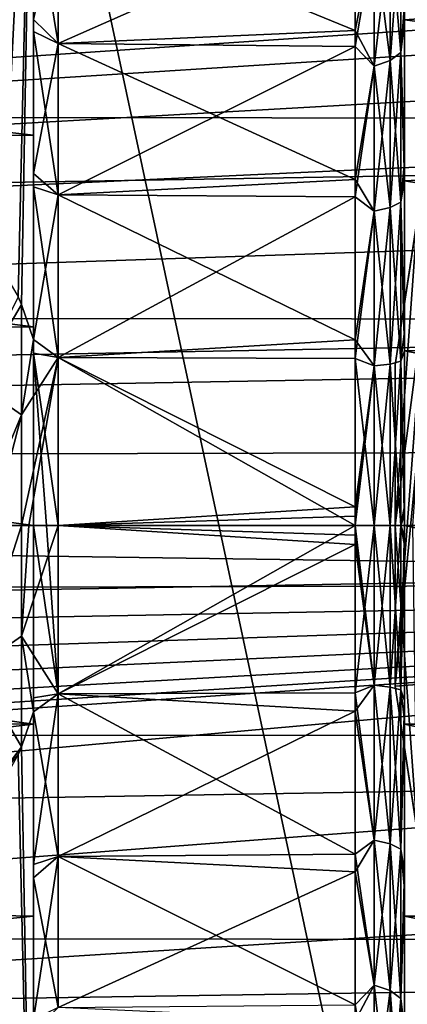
# Model space of a CAD drawing. Header units: millimetres. Extents: x -143 to 143, y -35 to 35.
# Tile 188 of 256: x 34.28 to 40.54, y -7.74 to 8.18. Entities that reach past the tile are written whole.
import ezdxf

# ---------------------------------------------------------------- set-up
doc = ezdxf.new("R2010")
doc.units = ezdxf.units.MM
doc.header["$LTSCALE"] = 65.185185
for name, color, linetype in [('101', 7, 'CONTINUOUS'), ('102', 7, 'CONTINUOUS'), ('103', 7, 'CONTINUOUS'), ('104', 7, 'CONTINUOUS'), ('105', 7, 'CONTINUOUS'), ('106', 7, 'CONTINUOUS'), ('107', 7, 'CONTINUOUS'), ('108', 7, 'CONTINUOUS'), ('109', 7, 'CONTINUOUS'), ('110', 7, 'CONTINUOUS'), ('125', 7, 'CONTINUOUS'), ('18', 7, 'CONTINUOUS'), ('21', 7, 'CONTINUOUS'), ('30', 7, 'CONTINUOUS'), ('45', 7, 'CONTINUOUS'), ('464', 7, 'CONTINUOUS'), ('467', 7, 'CONTINUOUS'), ('468', 7, 'CONTINUOUS'), ('71', 7, 'CONTINUOUS')]:
    doc.layers.add(name, color=color, linetype=linetype)

msp = doc.modelspace()

# ---------------------------------------------------------------- linework, layer by layer
at = {"layer": '101', "linetype": 'CONTINUOUS'}
for points in [[(34.5, 14.528, -14.936), (28.355, 14.312, -16.216), (33.008, 4.708, -15.246), (34.5, 14.528, -14.936)], [(33.242, 4.697, -15.198), (34.5, 14.528, -14.936), (33.008, 4.708, -15.246), (33.242, 4.697, -15.198)], [(33.476, 4.617, -15.149), (34.5, 14.528, -14.936), (33.242, 4.697, -15.198), (33.476, 4.617, -15.149)], [(33.557, 4.572, -15.132), (34.5, 14.528, -14.936), (33.476, 4.617, -15.149), (33.557, 4.572, -15.132)], [(33.72, 4.452, -15.098), (34.5, 14.528, -14.936), (33.557, 4.572, -15.132), (33.72, 4.452, -15.098)], [(33.981, 4.162, -15.044), (34.5, 14.528, -14.936), (33.72, 4.452, -15.098), (33.981, 4.162, -15.044)], [(34.249, 3.699, -14.988), (34.5, 14.528, -14.936), (33.981, 4.162, -15.044), (34.249, 3.699, -14.988)], [(34.303, 3.576, -14.977), (34.5, 14.528, -14.936), (34.249, 3.699, -14.988), (34.303, 3.576, -14.977)], [(34.5, 3.011, -14.936), (34.5, 14.528, -14.936), (34.303, 3.576, -14.977), (34.5, 3.011, -14.936)], [(34.303, -3.576, -14.977), (34.5, -14.528, -14.936), (34.5, -3.011, -14.936), (34.303, -3.576, -14.977)], [(34.249, -3.699, -14.988), (34.5, -14.528, -14.936), (34.303, -3.576, -14.977), (34.249, -3.699, -14.988)], [(28.355, -14.312, -16.216), (34.5, -14.528, -14.936), (34.249, -3.699, -14.988), (28.355, -14.312, -16.216)]]:
    msp.add_3dface(points, dxfattribs=at)
at = {"layer": '102', "linetype": 'CONTINUOUS'}
for points in [[(34.5, 7.987, 12.975), (34.5, 10.225, 11.296), (34.9, 7.792, 12.583), (34.5, 7.987, 12.975)], [(34.9, 7.792, 12.583), (34.5, 10.225, 11.296), (34.9, 9.971, 10.937), (34.9, 7.792, 12.583)], [(34.9, 9.971, -10.937), (34.5, 8.181, -12.854), (34.9, 7.792, -12.583), (34.9, 9.971, -10.937)], [(34.5, 8.181, -12.854), (34.5, 5.692, -14.133), (34.9, 7.792, -12.583), (34.5, 8.181, -12.854)], [(34.5, 5.479, 14.217), (34.5, 7.987, 12.975), (34.9, 5.347, 13.801), (34.5, 5.479, 14.217)], [(34.9, 5.347, 13.801), (34.5, 7.987, 12.975), (34.9, 7.792, 12.583), (34.9, 5.347, 13.801)], [(34.9, 7.792, -12.583), (34.5, 5.692, -14.133), (34.9, 5.347, -13.801), (34.9, 7.792, -12.583)], [(34.5, 5.692, -14.133), (34.5, 3.011, -14.936), (34.9, 5.347, -13.801), (34.5, 5.692, -14.133)], [(34.5, 2.787, 14.979), (34.5, 5.479, 14.217), (34.9, 2.72, 14.548), (34.5, 2.787, 14.979)], [(34.9, 2.72, 14.548), (34.5, 5.479, 14.217), (34.9, 5.347, 13.801), (34.9, 2.72, 14.548)], [(34.9, 5.347, -13.801), (34.5, 3.011, -14.936), (34.9, 2.72, -14.548), (34.9, 5.347, -13.801)], [(34.303, 3.576, -14.977), (34.249, 3.699, -14.988), (33.559, 2.306, -15.638), (34.303, 3.576, -14.977)], [(34.303, 3.576, -14.977), (33.559, 2.306, -15.638), (34.303, 1.79, -15.294), (34.303, 3.576, -14.977)], [(34.5, 3.011, -14.936), (34.303, 3.576, -14.977), (34.303, 1.79, -15.294), (34.5, 3.011, -14.936)], [(34.5, 3.011, -14.936), (34.303, 1.79, -15.294), (34.9, 2.72, -14.548), (34.5, 3.011, -14.936)], [(34.303, 1.79, -15.294), (34.303, 0, -15.398), (34.9, 2.72, -14.548), (34.303, 1.79, -15.294)], [(34.9, 2.72, -14.548), (34.303, 0, -15.398), (34.422, 0, -15.303), (34.9, 2.72, -14.548)], [(34.9, 0, -14.8), (34.9, 2.72, -14.548), (34.422, 0, -15.303), (34.9, 0, -14.8)], [(34.5, 0, 15.236), (34.5, 2.787, 14.979), (34.711, 0, 15.028), (34.5, 0, 15.236)], [(34.711, 0, 15.028), (34.5, 2.787, 14.979), (34.9, 0, 14.8), (34.711, 0, 15.028)], [(34.9, 0, 14.8), (34.5, 2.787, 14.979), (34.9, 2.72, 14.548), (34.9, 0, 14.8)], [(33.559, 2.306, -15.638), (33.559, 0, -15.807), (34.303, 1.79, -15.294), (33.559, 2.306, -15.638)], [(34.303, 1.79, -15.294), (33.559, 0, -15.807), (33.842, 0, -15.683), (34.303, 1.79, -15.294)], [(34.303, 0, -15.398), (34.303, 1.79, -15.294), (33.842, 0, -15.683), (34.303, 0, -15.398)]]:
    msp.add_3dface(points, dxfattribs=at)
at = {"layer": '103', "linetype": 'CONTINUOUS'}
for points in [[(34.5, 14.528, -14.936), (34.5, 3.011, -14.936), (34.5, 5.692, -14.133), (34.5, 14.528, -14.936)], [(34.5, 14.528, -14.936), (34.5, 5.692, -14.133), (34.5, 8.181, -12.854), (34.5, 14.528, -14.936)], [(34.5, 9.2, 14.887), (34.5, 10.225, 11.296), (34.5, 7.987, 12.975), (34.5, 9.2, 14.887)], [(34.5, 6.312, 16.322), (34.5, 9.2, 14.887), (34.5, 7.987, 12.975), (34.5, 6.312, 16.322)], [(34.5, 6.312, 16.322), (34.5, 7.987, 12.975), (34.5, 5.479, 14.217), (34.5, 6.312, 16.322)], [(34.5, 3.211, 17.203), (34.5, 6.312, 16.322), (34.5, 5.479, 14.217), (34.5, 3.211, 17.203)], [(34.5, 3.211, 17.203), (34.5, 5.479, 14.217), (34.5, 2.787, 14.979), (34.5, 3.211, 17.203)], [(34.5, 0, 17.5), (34.5, 3.211, 17.203), (34.5, 0, 15.236), (34.5, 0, 17.5)], [(34.5, 3.211, 17.203), (34.5, 2.787, 14.979), (34.5, 0, 15.236), (34.5, 3.211, 17.203)], [(34.5, -3.211, 17.203), (34.5, 0, 17.5), (34.5, -2.787, 14.979), (34.5, -3.211, 17.203)], [(34.5, 0, 17.5), (34.5, 0, 15.236), (34.5, -2.787, 14.979), (34.5, 0, 17.5)], [(34.5, -5.479, 14.217), (34.5, -3.211, 17.203), (34.5, -2.787, 14.979), (34.5, -5.479, 14.217)], [(34.5, -3.011, -14.936), (34.5, -14.528, -14.936), (34.5, -5.692, -14.133), (34.5, -3.011, -14.936)], [(34.5, -6.312, 16.322), (34.5, -3.211, 17.203), (34.5, -5.479, 14.217), (34.5, -6.312, 16.322)], [(34.5, -7.987, 12.975), (34.5, -6.312, 16.322), (34.5, -5.479, 14.217), (34.5, -7.987, 12.975)], [(34.5, -5.692, -14.133), (34.5, -14.528, -14.936), (34.5, -8.181, -12.854), (34.5, -5.692, -14.133)], [(34.5, -9.2, 14.887), (34.5, -6.312, 16.322), (34.5, -7.987, 12.975), (34.5, -9.2, 14.887)]]:
    msp.add_3dface(points, dxfattribs=at)
at = {"layer": '104', "linetype": 'CONTINUOUS'}
for points in [[(34.303, 0, -15.398), (33.842, 0, -15.683), (33.559, -2.306, -15.638), (34.303, 0, -15.398)], [(34.303, -1.79, -15.294), (34.303, 0, -15.398), (33.559, -2.306, -15.638), (34.303, -1.79, -15.294)], [(34.422, 0, -15.303), (34.303, 0, -15.398), (34.303, -1.79, -15.294), (34.422, 0, -15.303)], [(34.9, 0, -14.8), (34.422, 0, -15.303), (34.303, -1.79, -15.294), (34.9, 0, -14.8)], [(34.9, 0, -14.8), (34.303, -1.79, -15.294), (34.9, -2.72, -14.548), (34.9, 0, -14.8)], [(34.5, 0, 15.236), (34.711, 0, 15.028), (34.9, -2.72, 14.548), (34.5, 0, 15.236)], [(34.5, -2.787, 14.979), (34.5, 0, 15.236), (34.9, -2.72, 14.548), (34.5, -2.787, 14.979)], [(34.711, 0, 15.028), (34.9, 0, 14.8), (34.9, -2.72, 14.548), (34.711, 0, 15.028)], [(34.303, -3.576, -14.977), (34.303, -1.79, -15.294), (33.559, -2.306, -15.638), (34.303, -3.576, -14.977)], [(34.303, -3.576, -14.977), (34.5, -3.011, -14.936), (34.303, -1.79, -15.294), (34.303, -3.576, -14.977)], [(34.303, -1.79, -15.294), (34.5, -3.011, -14.936), (34.9, -2.72, -14.548), (34.303, -1.79, -15.294)], [(33.557, -4.572, -15.132), (34.303, -3.576, -14.977), (33.559, -2.306, -15.638), (33.557, -4.572, -15.132)], [(34.9, -2.72, -14.548), (34.5, -3.011, -14.936), (34.9, -5.347, -13.801), (34.9, -2.72, -14.548)], [(34.5, -5.479, 14.217), (34.5, -2.787, 14.979), (34.9, -2.72, 14.548), (34.5, -5.479, 14.217)], [(34.9, -5.347, 13.801), (34.5, -5.479, 14.217), (34.9, -2.72, 14.548), (34.9, -5.347, 13.801)], [(34.5, -3.011, -14.936), (34.5, -5.692, -14.133), (34.9, -5.347, -13.801), (34.5, -3.011, -14.936)], [(33.557, -4.572, -15.132), (34.249, -3.699, -14.988), (34.303, -3.576, -14.977), (33.557, -4.572, -15.132)], [(34.9, -5.347, -13.801), (34.5, -5.692, -14.133), (34.9, -7.792, -12.583), (34.9, -5.347, -13.801)], [(34.5, -7.987, 12.975), (34.5, -5.479, 14.217), (34.9, -5.347, 13.801), (34.5, -7.987, 12.975)], [(34.9, -7.792, 12.583), (34.5, -7.987, 12.975), (34.9, -5.347, 13.801), (34.9, -7.792, 12.583)], [(34.5, -5.692, -14.133), (34.5, -8.181, -12.854), (34.9, -7.792, -12.583), (34.5, -5.692, -14.133)]]:
    msp.add_3dface(points, dxfattribs=at)
at = {"layer": '105', "linetype": 'CONTINUOUS'}
for points in [[(34.9, 0, -14.8), (34.9, -2.72, -14.548), (39.7, 0, -14.8), (34.9, 0, -14.8)], [(39.7, 0, -14.8), (34.9, -2.72, -14.548), (39.7, -2.702, -14.551), (39.7, 0, -14.8)], [(34.9, -2.72, 14.548), (34.9, 0, 14.8), (39.7, -0.305, 14.797), (34.9, -2.72, 14.548)], [(39.7, -0.305, 14.797), (34.9, 0, 14.8), (39.7, -0.153, 14.799), (39.7, -0.305, 14.797)], [(39.7, -0.153, 14.799), (34.9, 0, 14.8), (39.7, 0, 14.8), (39.7, -0.153, 14.799)], [(39.7, -3.001, 14.492), (34.9, -2.72, 14.548), (39.7, -0.305, 14.797), (39.7, -3.001, 14.492)], [(39.7, -2.702, -14.551), (34.9, -2.72, -14.548), (39.7, -5.313, -13.814), (39.7, -2.702, -14.551)], [(34.9, -2.72, -14.548), (34.9, -5.347, -13.801), (39.7, -5.313, -13.814), (34.9, -2.72, -14.548)], [(34.9, -5.347, 13.801), (34.9, -2.72, 14.548), (39.7, -3.001, 14.492), (34.9, -5.347, 13.801)], [(39.7, -5.597, 13.701), (34.9, -5.347, 13.801), (39.7, -3.001, 14.492), (39.7, -5.597, 13.701)], [(39.7, -5.313, -13.814), (34.9, -5.347, -13.801), (39.7, -7.745, -12.611), (39.7, -5.313, -13.814)], [(34.9, -5.347, -13.801), (34.9, -7.792, -12.583), (39.7, -7.745, -12.611), (34.9, -5.347, -13.801)], [(34.9, -7.792, 12.583), (34.9, -5.347, 13.801), (39.7, -5.597, 13.701), (34.9, -7.792, 12.583)], [(39.7, -8.004, 12.449), (34.9, -7.792, 12.583), (39.7, -5.597, 13.701), (39.7, -8.004, 12.449)]]:
    msp.add_3dface(points, dxfattribs=at)
at = {"layer": '106', "linetype": 'CONTINUOUS'}
for points in [[(39.7, 10.142, -10.779), (34.9, 9.971, -10.937), (39.7, 8.004, -12.449), (39.7, 10.142, -10.779)], [(34.9, 7.792, 12.583), (34.9, 9.971, 10.937), (39.7, 9.917, 10.986), (34.9, 7.792, 12.583)], [(34.9, 9.971, -10.937), (34.9, 7.792, -12.583), (39.7, 8.004, -12.449), (34.9, 9.971, -10.937)], [(39.7, 7.745, 12.611), (34.9, 7.792, 12.583), (39.7, 9.917, 10.986), (39.7, 7.745, 12.611)], [(39.7, 8.004, -12.449), (34.9, 7.792, -12.583), (39.7, 5.597, -13.701), (39.7, 8.004, -12.449)], [(34.9, 5.347, 13.801), (34.9, 7.792, 12.583), (39.7, 7.745, 12.611), (34.9, 5.347, 13.801)], [(34.9, 7.792, -12.583), (34.9, 5.347, -13.801), (39.7, 5.597, -13.701), (34.9, 7.792, -12.583)], [(39.7, 5.313, 13.814), (34.9, 5.347, 13.801), (39.7, 7.745, 12.611), (39.7, 5.313, 13.814)], [(39.7, 5.597, -13.701), (34.9, 5.347, -13.801), (39.7, 3.001, -14.492), (39.7, 5.597, -13.701)], [(34.9, 2.72, 14.548), (34.9, 5.347, 13.801), (39.7, 5.313, 13.814), (34.9, 2.72, 14.548)], [(34.9, 5.347, -13.801), (34.9, 2.72, -14.548), (39.7, 3.001, -14.492), (34.9, 5.347, -13.801)], [(39.7, 2.702, 14.551), (34.9, 2.72, 14.548), (39.7, 5.313, 13.814), (39.7, 2.702, 14.551)], [(39.7, 3.001, -14.492), (34.9, 2.72, -14.548), (39.7, 0.305, -14.797), (39.7, 3.001, -14.492)], [(34.9, 0, 14.8), (34.9, 2.72, 14.548), (39.7, 0, 14.8), (34.9, 0, 14.8)], [(39.7, 0, 14.8), (34.9, 2.72, 14.548), (39.7, 2.702, 14.551), (39.7, 0, 14.8)], [(34.9, 2.72, -14.548), (34.9, 0, -14.8), (39.7, 0.305, -14.797), (34.9, 2.72, -14.548)], [(39.7, 0.305, -14.797), (34.9, 0, -14.8), (39.7, 0.153, -14.799), (39.7, 0.305, -14.797)], [(34.9, 0, -14.8), (39.7, 0, -14.8), (39.7, 0.153, -14.799), (34.9, 0, -14.8)]]:
    msp.add_3dface(points, dxfattribs=at)
at = {"layer": '107', "linetype": 'CONTINUOUS'}
for points in [[(40.5, 8.152, 13.301), (40.439, 9.831, 11.716), (40.5, 10.445, 11.588), (40.5, 8.152, 13.301)], [(39.7, 10.142, -10.779), (39.7, 8.004, -12.449), (40.006, 9.552, -11.384), (39.7, 10.142, -10.779)], [(39.7, 7.745, 12.611), (39.7, 9.917, 10.986), (40.006, 9.552, 11.384), (39.7, 7.745, 12.611)], [(40.439, 7.647, -13.245), (40.439, 9.831, -11.716), (40.266, 7.517, -13.02), (40.439, 7.647, -13.245)], [(40.439, 9.831, -11.716), (40.266, 9.664, -11.517), (40.266, 7.517, -13.02), (40.439, 9.831, -11.716)], [(40.439, 9.831, 11.716), (40.439, 7.647, 13.245), (40.266, 9.664, 11.517), (40.439, 9.831, 11.716)], [(40.439, 9.831, -11.716), (40.439, 7.647, -13.245), (40.5, 8.425, -13.13), (40.439, 9.831, -11.716)], [(40.439, 7.647, 13.245), (40.439, 9.831, 11.716), (40.5, 8.152, 13.301), (40.439, 7.647, 13.245)], [(40.006, 7.43, 12.87), (39.7, 7.745, 12.611), (40.006, 9.552, 11.384), (40.006, 7.43, 12.87)], [(40.006, 9.552, -11.384), (39.7, 8.004, -12.449), (40.006, 7.43, -12.87), (40.006, 9.552, -11.384)], [(40.266, 7.517, 13.02), (40.006, 9.552, 11.384), (40.266, 9.664, 11.517), (40.266, 7.517, 13.02)], [(40.006, 9.552, -11.384), (40.006, 7.43, -12.87), (40.266, 9.664, -11.517), (40.006, 9.552, -11.384)], [(40.266, 9.664, -11.517), (40.006, 7.43, -12.87), (40.266, 7.517, -13.02), (40.266, 9.664, -11.517)], [(40.006, 7.43, 12.87), (40.006, 9.552, 11.384), (40.266, 7.517, 13.02), (40.006, 7.43, 12.87)], [(40.439, 7.647, 13.245), (40.266, 7.517, 13.02), (40.266, 9.664, 11.517), (40.439, 7.647, 13.245)], [(40.5, 8.425, -13.13), (40.439, 7.647, -13.245), (40.5, 5.884, -14.448), (40.5, 8.425, -13.13)], [(40.5, 5.585, 14.566), (40.439, 7.647, 13.245), (40.5, 8.152, 13.301), (40.5, 5.585, 14.566)], [(39.7, 8.004, -12.449), (39.7, 5.597, -13.701), (40.006, 7.43, -12.87), (39.7, 8.004, -12.449)], [(39.7, 5.313, 13.814), (39.7, 7.745, 12.611), (40.006, 7.43, 12.87), (39.7, 5.313, 13.814)], [(40.439, 5.231, -14.372), (40.439, 7.647, -13.245), (40.266, 5.142, -14.128), (40.439, 5.231, -14.372)], [(40.439, 7.647, -13.245), (40.266, 7.517, -13.02), (40.266, 5.142, -14.128), (40.439, 7.647, -13.245)], [(40.439, 7.647, 13.245), (40.439, 5.231, 14.372), (40.266, 7.517, 13.02), (40.439, 7.647, 13.245)], [(40.439, 7.647, -13.245), (40.439, 5.231, -14.372), (40.5, 5.884, -14.448), (40.439, 7.647, -13.245)], [(40.439, 5.231, 14.372), (40.439, 7.647, 13.245), (40.5, 5.585, 14.566), (40.439, 5.231, 14.372)], [(40.266, 5.142, 14.128), (40.006, 7.43, 12.87), (40.266, 7.517, 13.02), (40.266, 5.142, 14.128)], [(40.006, 7.43, -12.87), (40.006, 5.083, -13.965), (40.266, 7.517, -13.02), (40.006, 7.43, -12.87)], [(40.266, 7.517, -13.02), (40.006, 5.083, -13.965), (40.266, 5.142, -14.128), (40.266, 7.517, -13.02)], [(40.439, 5.231, 14.372), (40.266, 5.142, 14.128), (40.266, 7.517, 13.02), (40.439, 5.231, 14.372)], [(40.006, 5.083, 13.965), (39.7, 5.313, 13.814), (40.006, 7.43, 12.87), (40.006, 5.083, 13.965)], [(40.006, 7.43, -12.87), (39.7, 5.597, -13.701), (40.006, 5.083, -13.965), (40.006, 7.43, -12.87)], [(40.006, 5.083, 13.965), (40.006, 7.43, 12.87), (40.266, 5.142, 14.128), (40.006, 5.083, 13.965)], [(40.5, 5.884, -14.448), (40.439, 5.231, -14.372), (40.5, 3.144, -15.28), (40.5, 5.884, -14.448)], [(39.7, 5.597, -13.701), (39.7, 3.001, -14.492), (40.006, 5.083, -13.965), (39.7, 5.597, -13.701)], [(40.5, 2.828, 15.341), (40.439, 5.231, 14.372), (40.5, 5.585, 14.566), (40.5, 2.828, 15.341)], [(39.7, 2.702, 14.551), (39.7, 5.313, 13.814), (40.006, 5.083, 13.965), (39.7, 2.702, 14.551)], [(40.266, 2.611, 14.806), (40.006, 5.083, 13.965), (40.266, 5.142, 14.128), (40.266, 2.611, 14.806)], [(40.006, 5.083, -13.965), (40.006, 2.581, -14.635), (40.266, 5.142, -14.128), (40.006, 5.083, -13.965)], [(40.266, 5.142, -14.128), (40.006, 2.581, -14.635), (40.266, 2.611, -14.806), (40.266, 5.142, -14.128)], [(40.439, 2.656, -15.062), (40.439, 5.231, -14.372), (40.266, 2.611, -14.806), (40.439, 2.656, -15.062)], [(40.439, 5.231, -14.372), (40.266, 5.142, -14.128), (40.266, 2.611, -14.806), (40.439, 5.231, -14.372)], [(40.439, 5.231, 14.372), (40.439, 2.656, 15.062), (40.266, 5.142, 14.128), (40.439, 5.231, 14.372)], [(40.439, 2.656, 15.062), (40.266, 2.611, 14.806), (40.266, 5.142, 14.128), (40.439, 2.656, 15.062)], [(40.439, 5.231, -14.372), (40.439, 2.656, -15.062), (40.5, 3.144, -15.28), (40.439, 5.231, -14.372)], [(40.439, 2.656, 15.062), (40.439, 5.231, 14.372), (40.5, 2.828, 15.341), (40.439, 2.656, 15.062)], [(40.006, 2.581, 14.635), (39.7, 2.702, 14.551), (40.006, 5.083, 13.965), (40.006, 2.581, 14.635)], [(40.006, 5.083, -13.965), (39.7, 3.001, -14.492), (40.006, 2.581, -14.635), (40.006, 5.083, -13.965)], [(40.006, 2.581, 14.635), (40.006, 5.083, 13.965), (40.266, 2.611, 14.806), (40.006, 2.581, 14.635)], [(40.439, 2.656, -15.062), (40.5, 0.322, -15.597), (40.5, 3.144, -15.28), (40.439, 2.656, -15.062)], [(39.7, 3.001, -14.492), (39.7, 0.305, -14.797), (40.006, 2.581, -14.635), (39.7, 3.001, -14.492)], [(40.5, 0, 15.6), (40.439, 2.656, 15.062), (40.5, 2.828, 15.341), (40.5, 0, 15.6)], [(39.7, 0, 14.8), (39.7, 2.702, 14.551), (40.006, 0, 14.861), (39.7, 0, 14.8)], [(40.006, 0, 14.861), (39.7, 2.702, 14.551), (40.006, 2.581, 14.635), (40.006, 0, 14.861)], [(39.7, 0.153, -14.799), (39.7, 0, -14.8), (40.006, 2.581, -14.635), (39.7, 0.153, -14.799)], [(40.006, 2.581, -14.635), (39.7, 0, -14.8), (40.006, 0, -14.861), (40.006, 2.581, -14.635)], [(39.7, 0.305, -14.797), (39.7, 0.153, -14.799), (40.006, 2.581, -14.635), (39.7, 0.305, -14.797)], [(40.266, 0, 15.035), (40.006, 2.581, 14.635), (40.266, 2.611, 14.806), (40.266, 0, 15.035)], [(40.006, 2.581, -14.635), (40.006, 0, -14.861), (40.266, 2.611, -14.806), (40.006, 2.581, -14.635)], [(40.006, 0, -14.861), (40.266, 0, -15.035), (40.266, 2.611, -14.806), (40.006, 0, -14.861)], [(40.006, 0, 14.861), (40.006, 2.581, 14.635), (40.266, 0, 15.035), (40.006, 0, 14.861)], [(40.439, 0, -15.294), (40.439, 2.656, -15.062), (40.266, 0, -15.035), (40.439, 0, -15.294)], [(40.266, 0, -15.035), (40.439, 2.656, -15.062), (40.266, 2.611, -14.806), (40.266, 0, -15.035)], [(40.439, 2.656, 15.062), (40.439, 0, 15.294), (40.266, 2.611, 14.806), (40.439, 2.656, 15.062)], [(40.439, 0, 15.294), (40.266, 0, 15.035), (40.266, 2.611, 14.806), (40.439, 0, 15.294)], [(40.439, 0, -15.294), (40.5, 0.322, -15.597), (40.439, 2.656, -15.062), (40.439, 0, -15.294)], [(40.439, 0, 15.294), (40.439, 2.656, 15.062), (40.5, 0, 15.6), (40.439, 0, 15.294)], [(40.5, 0.161, -15.599), (40.5, 0.322, -15.597), (40.439, 0, -15.294), (40.5, 0.161, -15.599)], [(40.5, 0, -15.6), (40.5, 0.161, -15.599), (40.439, 0, -15.294), (40.5, 0, -15.6)]]:
    msp.add_3dface(points, dxfattribs=at)
at = {"layer": '108', "linetype": 'CONTINUOUS'}
for points in [[(40.5, 14.04, -18), (40.5, 15.224, -11.324), (40.5, 5.884, -14.448), (40.5, 14.04, -18)], [(40.5, 15.224, -11.324), (40.5, 8.425, -13.13), (40.5, 5.884, -14.448), (40.5, 15.224, -11.324)], [(40.5, -14.04, -18), (40.5, 14.04, -18), (40.5, 3.144, -15.28), (40.5, -14.04, -18)], [(40.5, 14.04, -18), (40.5, 5.884, -14.448), (40.5, 3.144, -15.28), (40.5, 14.04, -18)], [(40.5, 12.678, 12.063), (40.5, 10.566, 13.95), (40.5, 8.152, 13.301), (40.5, 12.678, 12.063)], [(40.5, 12.678, 12.063), (40.5, 8.152, 13.301), (40.5, 10.445, 11.588), (40.5, 12.678, 12.063)], [(40.5, 10.566, 13.95), (40.5, 8.177, 15.472), (40.5, 5.585, 14.566), (40.5, 10.566, 13.95)], [(40.5, 10.566, 13.95), (40.5, 5.585, 14.566), (40.5, 8.152, 13.301), (40.5, 10.566, 13.95)], [(40.5, 8.177, 15.472), (40.5, 5.574, 16.589), (40.5, 0, 15.6), (40.5, 8.177, 15.472)], [(40.5, 8.177, 15.472), (40.5, 0, 15.6), (40.5, 2.828, 15.341), (40.5, 8.177, 15.472)], [(40.5, 8.177, 15.472), (40.5, 2.828, 15.341), (40.5, 5.585, 14.566), (40.5, 8.177, 15.472)], [(40.5, 5.574, 16.589), (40.5, 2.824, 17.271), (40.5, -3.211, 17.203), (40.5, 5.574, 16.589)], [(40.5, 5.574, 16.589), (40.5, -3.211, 17.203), (40.5, -6.312, 16.322), (40.5, 5.574, 16.589)], [(40.5, 5.574, 16.589), (40.5, -6.312, 16.322), (40.5, 0, 15.6), (40.5, 5.574, 16.589)], [(40.5, 0.322, -15.597), (40.5, -14.04, -18), (40.5, 3.144, -15.28), (40.5, 0.322, -15.597)], [(40.5, 2.824, 17.271), (40.5, 0, 17.5), (40.5, -3.211, 17.203), (40.5, 2.824, 17.271)], [(40.5, -14.04, -18), (40.5, 0.322, -15.597), (40.5, 0.161, -15.599), (40.5, -14.04, -18)], [(40.5, -14.04, -18), (40.5, 0.161, -15.599), (40.5, 0, -15.6), (40.5, -14.04, -18)], [(40.5, 0, 15.6), (40.5, -6.312, 16.322), (40.5, -0.161, 15.599), (40.5, 0, 15.6)], [(40.5, -14.04, -18), (40.5, 0, -15.6), (40.5, -2.828, -15.341), (40.5, -14.04, -18)], [(40.5, -0.161, 15.599), (40.5, -6.312, 16.322), (40.5, -0.322, 15.597), (40.5, -0.161, 15.599)], [(40.5, -6.312, 16.322), (40.5, -9.2, 14.887), (40.5, -0.322, 15.597), (40.5, -6.312, 16.322)], [(40.5, -0.322, 15.597), (40.5, -9.2, 14.887), (40.5, -3.144, 15.28), (40.5, -0.322, 15.597)], [(40.5, -5.585, -14.566), (40.5, -14.04, -18), (40.5, -2.828, -15.341), (40.5, -5.585, -14.566)], [(40.5, -3.144, 15.28), (40.5, -9.2, 14.887), (40.5, -5.884, 14.448), (40.5, -3.144, 15.28)], [(40.5, -8.152, -13.301), (40.5, -14.04, -18), (40.5, -5.585, -14.566), (40.5, -8.152, -13.301)], [(40.5, -9.2, 14.887), (40.5, -11.775, 12.946), (40.5, -5.884, 14.448), (40.5, -9.2, 14.887)], [(40.5, -5.884, 14.448), (40.5, -11.775, 12.946), (40.5, -8.425, 13.13), (40.5, -5.884, 14.448)]]:
    msp.add_3dface(points, dxfattribs=at)
at = {"layer": '109', "linetype": 'CONTINUOUS'}
for points in [[(34.5, 14.04, -18), (40.5, 14.04, -18), (40.5, -14.04, -18), (34.5, 14.04, -18)], [(34.5, 14.04, -18), (40.5, -14.04, -18), (34.5, -14.04, -18), (34.5, 14.04, -18)]]:
    msp.add_3dface(points, dxfattribs=at)
at = {"layer": '110', "linetype": 'CONTINUOUS'}
for points in [[(28.507, 13.868, -19.249), (34.5, 14.04, -18), (34.5, -14.04, -18), (28.507, 13.868, -19.249)], [(22.5, 13.712, -20.5), (28.507, 13.868, -19.249), (34.5, -14.04, -18), (22.5, 13.712, -20.5)], [(22.5, 13.712, -20.5), (34.5, -14.04, -18), (28.507, -13.868, -19.249), (22.5, 13.712, -20.5)]]:
    msp.add_3dface(points, dxfattribs=at)
at = {"layer": '125', "linetype": 'CONTINUOUS'}
for points in [[(39.7, 0, -14.8), (39.7, -2.702, -14.551), (40.006, 0, -14.861), (39.7, 0, -14.8)], [(40.006, 0, -14.861), (39.7, -2.702, -14.551), (40.006, -2.581, -14.635), (40.006, 0, -14.861)], [(39.7, 0, 14.8), (40.006, 0, 14.861), (40.006, -2.581, 14.635), (39.7, 0, 14.8)], [(40.006, 0, 14.861), (40.266, 0, 15.035), (40.266, -2.611, 14.806), (40.006, 0, 14.861)], [(40.006, -2.581, 14.635), (40.006, 0, 14.861), (40.266, -2.611, 14.806), (40.006, -2.581, 14.635)], [(40.266, 0, -15.035), (40.006, 0, -14.861), (40.006, -2.581, -14.635), (40.266, 0, -15.035)], [(40.266, 0, -15.035), (40.006, -2.581, -14.635), (40.266, -2.611, -14.806), (40.266, 0, -15.035)], [(40.439, 0, -15.294), (40.266, 0, -15.035), (40.266, -2.611, -14.806), (40.439, 0, -15.294)], [(40.439, -2.656, -15.062), (40.439, 0, -15.294), (40.266, -2.611, -14.806), (40.439, -2.656, -15.062)], [(40.266, 0, 15.035), (40.439, 0, 15.294), (40.439, -2.656, 15.062), (40.266, 0, 15.035)], [(40.266, 0, 15.035), (40.439, -2.656, 15.062), (40.266, -2.611, 14.806), (40.266, 0, 15.035)], [(40.5, 0, -15.6), (40.439, 0, -15.294), (40.439, -2.656, -15.062), (40.5, 0, -15.6)], [(40.5, -2.828, -15.341), (40.5, 0, -15.6), (40.439, -2.656, -15.062), (40.5, -2.828, -15.341)], [(40.439, 0, 15.294), (40.5, 0, 15.6), (40.5, -0.161, 15.599), (40.439, 0, 15.294)], [(40.439, 0, 15.294), (40.5, -0.161, 15.599), (40.5, -0.322, 15.597), (40.439, 0, 15.294)], [(40.439, 0, 15.294), (40.5, -0.322, 15.597), (40.439, -2.656, 15.062), (40.439, 0, 15.294)], [(39.7, -0.153, 14.799), (39.7, 0, 14.8), (40.006, -2.581, 14.635), (39.7, -0.153, 14.799)], [(39.7, -0.305, 14.797), (39.7, -0.153, 14.799), (40.006, -2.581, 14.635), (39.7, -0.305, 14.797)], [(39.7, -3.001, 14.492), (39.7, -0.305, 14.797), (40.006, -2.581, 14.635), (39.7, -3.001, 14.492)], [(40.5, -0.322, 15.597), (40.5, -3.144, 15.28), (40.439, -2.656, 15.062), (40.5, -0.322, 15.597)], [(40.006, -2.581, -14.635), (39.7, -2.702, -14.551), (40.006, -5.083, -13.965), (40.006, -2.581, -14.635)], [(40.006, -5.083, 13.965), (39.7, -3.001, 14.492), (40.006, -2.581, 14.635), (40.006, -5.083, 13.965)], [(39.7, -2.702, -14.551), (39.7, -5.313, -13.814), (40.006, -5.083, -13.965), (39.7, -2.702, -14.551)], [(40.006, -2.581, -14.635), (40.006, -5.083, -13.965), (40.266, -2.611, -14.806), (40.006, -2.581, -14.635)], [(40.006, -5.083, 13.965), (40.006, -2.581, 14.635), (40.266, -5.142, 14.128), (40.006, -5.083, 13.965)], [(40.266, -5.142, 14.128), (40.006, -2.581, 14.635), (40.266, -2.611, 14.806), (40.266, -5.142, 14.128)], [(40.266, -2.611, -14.806), (40.006, -5.083, -13.965), (40.266, -5.142, -14.128), (40.266, -2.611, -14.806)], [(40.439, -2.656, 15.062), (40.439, -5.231, 14.372), (40.266, -2.611, 14.806), (40.439, -2.656, 15.062)], [(40.439, -5.231, 14.372), (40.266, -5.142, 14.128), (40.266, -2.611, 14.806), (40.439, -5.231, 14.372)], [(40.439, -2.656, -15.062), (40.266, -2.611, -14.806), (40.266, -5.142, -14.128), (40.439, -2.656, -15.062)], [(40.439, -5.231, -14.372), (40.439, -2.656, -15.062), (40.266, -5.142, -14.128), (40.439, -5.231, -14.372)], [(40.439, -2.656, 15.062), (40.5, -3.144, 15.28), (40.439, -5.231, 14.372), (40.439, -2.656, 15.062)], [(40.439, -5.231, -14.372), (40.5, -2.828, -15.341), (40.439, -2.656, -15.062), (40.439, -5.231, -14.372)], [(40.5, -5.585, -14.566), (40.5, -2.828, -15.341), (40.439, -5.231, -14.372), (40.5, -5.585, -14.566)], [(39.7, -5.597, 13.701), (39.7, -3.001, 14.492), (40.006, -5.083, 13.965), (39.7, -5.597, 13.701)], [(40.5, -3.144, 15.28), (40.5, -5.884, 14.448), (40.439, -5.231, 14.372), (40.5, -3.144, 15.28)], [(40.006, -5.083, -13.965), (39.7, -5.313, -13.814), (40.006, -7.43, -12.87), (40.006, -5.083, -13.965)], [(40.006, -7.43, 12.87), (39.7, -5.597, 13.701), (40.006, -5.083, 13.965), (40.006, -7.43, 12.87)], [(40.006, -5.083, -13.965), (40.006, -7.43, -12.87), (40.266, -5.142, -14.128), (40.006, -5.083, -13.965)], [(40.006, -7.43, 12.87), (40.006, -5.083, 13.965), (40.266, -7.517, 13.02), (40.006, -7.43, 12.87)], [(40.266, -7.517, 13.02), (40.006, -5.083, 13.965), (40.266, -5.142, 14.128), (40.266, -7.517, 13.02)], [(40.266, -5.142, -14.128), (40.006, -7.43, -12.87), (40.266, -7.517, -13.02), (40.266, -5.142, -14.128)], [(40.439, -5.231, 14.372), (40.439, -7.647, 13.245), (40.266, -5.142, 14.128), (40.439, -5.231, 14.372)], [(40.439, -7.647, 13.245), (40.266, -7.517, 13.02), (40.266, -5.142, 14.128), (40.439, -7.647, 13.245)], [(40.439, -5.231, -14.372), (40.266, -5.142, -14.128), (40.266, -7.517, -13.02), (40.439, -5.231, -14.372)], [(40.439, -7.647, -13.245), (40.439, -5.231, -14.372), (40.266, -7.517, -13.02), (40.439, -7.647, -13.245)], [(40.439, -5.231, 14.372), (40.5, -5.884, 14.448), (40.439, -7.647, 13.245), (40.439, -5.231, 14.372)], [(40.439, -7.647, -13.245), (40.5, -5.585, -14.566), (40.439, -5.231, -14.372), (40.439, -7.647, -13.245)], [(39.7, -5.313, -13.814), (39.7, -7.745, -12.611), (40.006, -7.43, -12.87), (39.7, -5.313, -13.814)], [(39.7, -8.004, 12.449), (39.7, -5.597, 13.701), (40.006, -7.43, 12.87), (39.7, -8.004, 12.449)], [(40.5, -8.152, -13.301), (40.5, -5.585, -14.566), (40.439, -7.647, -13.245), (40.5, -8.152, -13.301)], [(40.5, -5.884, 14.448), (40.5, -8.425, 13.13), (40.439, -7.647, 13.245), (40.5, -5.884, 14.448)], [(40.006, -7.43, -12.87), (39.7, -7.745, -12.611), (40.006, -9.552, -11.384), (40.006, -7.43, -12.87)], [(40.006, -9.552, 11.384), (39.7, -8.004, 12.449), (40.006, -7.43, 12.87), (40.006, -9.552, 11.384)], [(40.006, -7.43, -12.87), (40.006, -9.552, -11.384), (40.266, -7.517, -13.02), (40.006, -7.43, -12.87)], [(40.006, -9.552, 11.384), (40.006, -7.43, 12.87), (40.266, -9.664, 11.517), (40.006, -9.552, 11.384)], [(40.266, -9.664, 11.517), (40.006, -7.43, 12.87), (40.266, -7.517, 13.02), (40.266, -9.664, 11.517)], [(40.266, -7.517, -13.02), (40.006, -9.552, -11.384), (40.266, -9.664, -11.517), (40.266, -7.517, -13.02)], [(40.439, -7.647, 13.245), (40.439, -9.831, 11.716), (40.266, -7.517, 13.02), (40.439, -7.647, 13.245)], [(40.439, -9.831, 11.716), (40.266, -9.664, 11.517), (40.266, -7.517, 13.02), (40.439, -9.831, 11.716)], [(40.439, -7.647, -13.245), (40.266, -7.517, -13.02), (40.266, -9.664, -11.517), (40.439, -7.647, -13.245)], [(40.439, -9.831, -11.716), (40.439, -7.647, -13.245), (40.266, -9.664, -11.517), (40.439, -9.831, -11.716)], [(40.439, -7.647, 13.245), (40.5, -8.425, 13.13), (40.439, -9.831, 11.716), (40.439, -7.647, 13.245)], [(40.439, -9.831, -11.716), (40.5, -8.152, -13.301), (40.439, -7.647, -13.245), (40.439, -9.831, -11.716)]]:
    msp.add_3dface(points, dxfattribs=at)
at = {"layer": '18', "linetype": 'CONTINUOUS'}
for points in [[(40.5, 10.566, 13.95), (55, 9.2, 14.887), (40.5, 8.177, 15.472), (40.5, 10.566, 13.95)], [(55, 9.2, 14.887), (55, 6.312, 16.322), (40.5, 8.177, 15.472), (55, 9.2, 14.887)], [(40.5, 8.177, 15.472), (55, 6.312, 16.322), (40.5, 5.574, 16.589), (40.5, 8.177, 15.472)], [(55, 6.312, 16.322), (55, 3.211, 17.203), (40.5, 5.574, 16.589), (55, 6.312, 16.322)], [(40.5, 5.574, 16.589), (55, 3.211, 17.203), (40.5, 2.824, 17.271), (40.5, 5.574, 16.589)], [(55, 3.211, 17.203), (55, 0, 17.5), (40.5, 2.824, 17.271), (55, 3.211, 17.203)], [(40.5, 2.824, 17.271), (55, 0, 17.5), (40.5, 0, 17.5), (40.5, 2.824, 17.271)], [(40.5, 0, 17.5), (55, 0, 17.5), (55, -3.211, 17.203), (40.5, 0, 17.5)], [(40.5, -3.211, 17.203), (40.5, 0, 17.5), (55, -3.211, 17.203), (40.5, -3.211, 17.203)], [(40.5, -6.312, 16.322), (40.5, -3.211, 17.203), (55, -6.312, 16.322), (40.5, -6.312, 16.322)], [(55, -6.312, 16.322), (40.5, -3.211, 17.203), (55, -3.211, 17.203), (55, -6.312, 16.322)], [(40.5, -9.2, 14.887), (40.5, -6.312, 16.322), (55, -9.2, 14.887), (40.5, -9.2, 14.887)], [(55, -9.2, 14.887), (40.5, -6.312, 16.322), (55, -6.312, 16.322), (55, -9.2, 14.887)]]:
    msp.add_3dface(points, dxfattribs=at)
at = {"layer": '21', "linetype": 'CONTINUOUS'}
for points in [[(34.5, 6.312, 16.322), (11.5, 8.927, 15.052), (34.5, 9.2, 14.887), (34.5, 6.312, 16.322)], [(11.5, 6.113, 16.397), (11.5, 8.927, 15.052), (34.5, 6.312, 16.322), (11.5, 6.113, 16.397)], [(34.5, 3.211, 17.203), (11.5, 6.113, 16.397), (34.5, 6.312, 16.322), (34.5, 3.211, 17.203)], [(11.5, 3.106, 17.222), (11.5, 6.113, 16.397), (34.5, 3.211, 17.203), (11.5, 3.106, 17.222)], [(34.5, 0, 17.5), (11.5, 3.106, 17.222), (34.5, 3.211, 17.203), (34.5, 0, 17.5)], [(11.5, 0, 17.5), (11.5, 3.106, 17.222), (34.5, 0, 17.5), (11.5, 0, 17.5)], [(11.5, -2.985, 17.243), (11.5, 0, 17.5), (34.5, -3.211, 17.203), (11.5, -2.985, 17.243)], [(34.5, -3.211, 17.203), (11.5, 0, 17.5), (34.5, 0, 17.5), (34.5, -3.211, 17.203)], [(11.5, -5.883, 16.482), (11.5, -2.985, 17.243), (34.5, -3.211, 17.203), (11.5, -5.883, 16.482)], [(34.5, -6.312, 16.322), (11.5, -5.883, 16.482), (34.5, -3.211, 17.203), (34.5, -6.312, 16.322)], [(11.5, -8.608, 15.236), (11.5, -5.883, 16.482), (34.5, -6.312, 16.322), (11.5, -8.608, 15.236)], [(34.5, -9.2, 14.887), (11.5, -8.608, 15.236), (34.5, -6.312, 16.322), (34.5, -9.2, 14.887)]]:
    msp.add_3dface(points, dxfattribs=at)
at = {"layer": '30', "linetype": 'CONTINUOUS'}
for points in [[(48.938, 13.077, -28.5), (-62, 13.077, -28.5), (48.938, -13.077, -28.5), (48.938, 13.077, -28.5)], [(-62, 13.077, -28.5), (-62, -13.077, -28.5), (48.938, -13.077, -28.5), (-62, 13.077, -28.5)]]:
    msp.add_3dface(points, dxfattribs=at)
at = {"layer": '45', "linetype": 'CONTINUOUS'}
for points in [[(-68.691, 8.268, -31.5), (92.5, 15.016, -31.5), (-67.122, 6.79, -31.5), (-68.691, 8.268, -31.5)], [(-67.122, 6.79, -31.5), (92.5, 15.016, -31.5), (-65.892, 5.02, -31.5), (-67.122, 6.79, -31.5)], [(-65.892, 5.02, -31.5), (92.5, 15.016, -31.5), (-65.052, 3.034, -31.5), (-65.892, 5.02, -31.5)], [(-65.052, 3.034, -31.5), (92.5, 15.016, -31.5), (-64.641, 0.918, -31.5), (-65.052, 3.034, -31.5)], [(-64.641, 0.918, -31.5), (92.5, 15.016, -31.5), (72.877, 10.181, -31.5), (-64.641, 0.918, -31.5)], [(70.823, 9.524, -31.5), (-64.641, 0.918, -31.5), (72.877, 10.181, -31.5), (70.823, 9.524, -31.5)], [(68.95, 8.459, -31.5), (-64.641, 0.918, -31.5), (70.823, 9.524, -31.5), (68.95, 8.459, -31.5)], [(67.336, 7.03, -31.5), (-64.641, 0.918, -31.5), (68.95, 8.459, -31.5), (67.336, 7.03, -31.5)], [(66.051, 5.299, -31.5), (-64.641, 0.918, -31.5), (67.336, 7.03, -31.5), (66.051, 5.299, -31.5)], [(65.151, 3.34, -31.5), (-64.641, 0.918, -31.5), (66.051, 5.299, -31.5), (65.151, 3.34, -31.5)], [(64.674, 1.238, -31.5), (-64.641, 0.918, -31.5), (65.151, 3.34, -31.5), (64.674, 1.238, -31.5)], [(64.641, -0.918, -31.5), (-64.641, 0.918, -31.5), (64.674, 1.238, -31.5), (64.641, -0.918, -31.5)], [(-64.674, -1.238, -31.5), (-64.641, 0.918, -31.5), (64.641, -0.918, -31.5), (-64.674, -1.238, -31.5)], [(-92.5, -15.016, -31.5), (-72.877, -10.181, -31.5), (64.641, -0.918, -31.5), (-92.5, -15.016, -31.5)], [(65.052, -3.034, -31.5), (-92.5, -15.016, -31.5), (64.641, -0.918, -31.5), (65.052, -3.034, -31.5)], [(-72.877, -10.181, -31.5), (-70.823, -9.524, -31.5), (64.641, -0.918, -31.5), (-72.877, -10.181, -31.5)], [(-70.823, -9.524, -31.5), (-68.95, -8.459, -31.5), (64.641, -0.918, -31.5), (-70.823, -9.524, -31.5)], [(-68.95, -8.459, -31.5), (-67.336, -7.03, -31.5), (64.641, -0.918, -31.5), (-68.95, -8.459, -31.5)], [(-67.336, -7.03, -31.5), (-66.051, -5.299, -31.5), (64.641, -0.918, -31.5), (-67.336, -7.03, -31.5)], [(-66.051, -5.299, -31.5), (-65.151, -3.34, -31.5), (64.641, -0.918, -31.5), (-66.051, -5.299, -31.5)], [(-65.151, -3.34, -31.5), (-64.674, -1.238, -31.5), (64.641, -0.918, -31.5), (-65.151, -3.34, -31.5)], [(65.892, -5.02, -31.5), (-92.5, -15.016, -31.5), (65.052, -3.034, -31.5), (65.892, -5.02, -31.5)], [(67.122, -6.79, -31.5), (-92.5, -15.016, -31.5), (65.892, -5.02, -31.5), (67.122, -6.79, -31.5)], [(68.691, -8.268, -31.5), (-92.5, -15.016, -31.5), (67.122, -6.79, -31.5), (68.691, -8.268, -31.5)]]:
    msp.add_3dface(points, dxfattribs=at)
at = {"layer": '464', "linetype": 'CONTINUOUS'}
for points in [[(40.347, 2.597, -58.5), (40.701, 4.932, -57.882), (41.121, 7.733, -58.5), (40.347, 2.597, -58.5)], [(40.348, 0, -57.882), (40.701, 4.932, -57.882), (40.347, 2.597, -58.5), (40.348, 0, -57.882)], [(40.701, 4.932, -57.882), (40.348, 0, -57.882), (40.982, 4.891, -57.324), (40.701, 4.932, -57.882)], [(40.982, 4.891, -57.324), (40.348, 0, -57.882), (40.632, 0, -57.324), (40.982, 4.891, -57.324)], [(40.347, -2.597, -58.5), (40.348, 0, -57.882), (40.347, 2.597, -58.5), (40.347, -2.597, -58.5)], [(40.701, -4.932, -57.882), (40.348, 0, -57.882), (40.347, -2.597, -58.5), (40.701, -4.932, -57.882)], [(40.348, 0, -57.882), (40.701, -4.932, -57.882), (40.632, 0, -57.324), (40.348, 0, -57.882)], [(41.121, -7.733, -58.5), (40.701, -4.932, -57.882), (40.347, -2.597, -58.5), (41.121, -7.733, -58.5)]]:
    msp.add_3dface(points, dxfattribs=at)
at = {"layer": '467', "linetype": 'CONTINUOUS'}
for points in [[(40.347, 2.597, -58.5), (41.121, 7.733, -58.5), (41.121, 7.732, -81.5), (40.347, 2.597, -58.5)], [(40.347, 2.597, -81.5), (40.347, 2.597, -58.5), (41.121, 7.732, -81.5), (40.347, 2.597, -81.5)], [(40.347, -2.597, -58.5), (40.347, 2.597, -58.5), (40.347, -2.597, -81.5), (40.347, -2.597, -58.5)], [(40.347, -2.597, -81.5), (40.347, 2.597, -58.5), (40.347, 2.597, -81.5), (40.347, -2.597, -81.5)], [(41.121, -7.733, -58.5), (40.347, -2.597, -58.5), (41.121, -7.732, -81.5), (41.121, -7.733, -58.5)], [(41.121, -7.732, -81.5), (40.347, -2.597, -58.5), (40.347, -2.597, -81.5), (41.121, -7.732, -81.5)]]:
    msp.add_3dface(points, dxfattribs=at)
at = {"layer": '468', "linetype": 'CONTINUOUS'}
for points in [[(40.347, -2.597, -81.5), (40.347, 2.597, -81.5), (41.121, 7.732, -81.5), (40.347, -2.597, -81.5)], [(40.347, -2.597, -81.5), (41.121, 7.732, -81.5), (40.846, 2.559, -81.5), (40.347, -2.597, -81.5)], [(40.846, -2.559, -81.5), (40.347, -2.597, -81.5), (40.846, 2.559, -81.5), (40.846, -2.559, -81.5)], [(41.121, -7.732, -81.5), (40.347, -2.597, -81.5), (40.846, -2.559, -81.5), (41.121, -7.732, -81.5)]]:
    msp.add_3dface(points, dxfattribs=at)
at = {"layer": '71', "linetype": 'CONTINUOUS'}
for points in [[(92.5, 9.579, 18.125), (-92.5, 9.887, 17.958), (-92.5, 6.749, 19.357), (92.5, 9.579, 18.125)], [(92.5, 6.529, 19.433), (92.5, 9.579, 18.125), (-92.5, 6.749, 19.357), (92.5, 6.529, 19.433)], [(92.5, 6.529, 19.433), (-92.5, 6.749, 19.357), (-92.5, 3.423, 20.212), (92.5, 6.529, 19.433)], [(92.5, 3.308, 20.231), (92.5, 6.529, 19.433), (-92.5, 3.423, 20.212), (92.5, 3.308, 20.231)], [(92.5, 3.308, 20.231), (-92.5, 3.423, 20.212), (-92.5, 0, 20.5), (92.5, 3.308, 20.231)], [(92.5, 0, 20.5), (92.5, 3.308, 20.231), (-92.5, 0, 20.5), (92.5, 0, 20.5)], [(92.5, -3.423, 20.212), (92.5, 0, 20.5), (-92.5, -3.308, 20.231), (92.5, -3.423, 20.212)], [(92.5, 0, 20.5), (-92.5, 0, 20.5), (-92.5, -3.308, 20.231), (92.5, 0, 20.5)], [(92.5, -3.423, 20.212), (-92.5, -3.308, 20.231), (-92.5, -6.529, 19.433), (92.5, -3.423, 20.212)], [(92.5, -6.749, 19.357), (92.5, -3.423, 20.212), (-92.5, -6.529, 19.433), (92.5, -6.749, 19.357)], [(92.5, -6.749, 19.357), (-92.5, -6.529, 19.433), (-92.5, -9.579, 18.125), (92.5, -6.749, 19.357)], [(92.5, -9.887, 17.958), (92.5, -6.749, 19.357), (-92.5, -9.579, 18.125), (92.5, -9.887, 17.958)]]:
    msp.add_3dface(points, dxfattribs=at)

doc.saveas('drawing.dxf')
